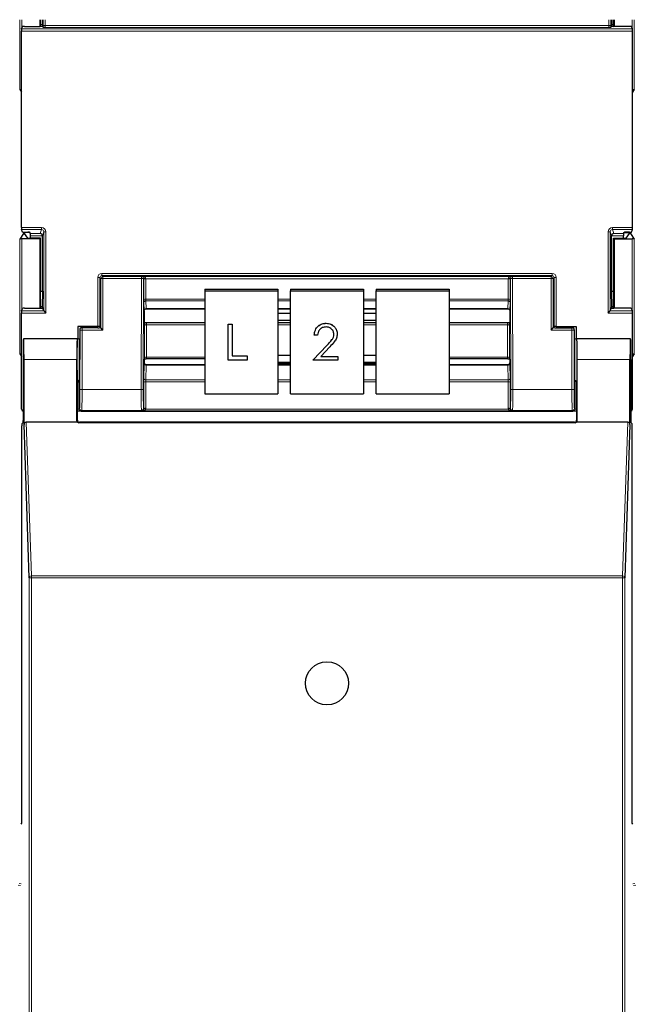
# Paper-space layout 'Blatt3' of a CAD drawing. Header units: millimetres. Extents: x 5 to 418, y 2 to 292.
# Tile 7 of 93: x 78 to 88, y 120 to 136. Entities that reach past the tile are written whole.
import ezdxf

# ---------------------------------------------------------------- set-up
doc = ezdxf.new("R2010")
doc.units = ezdxf.units.MM

psp = doc.layouts.new('Blatt3')

# ---------------------------------------------------------------- linework, layer by layer
at = {"color": 7, "linetype": 'Continuous', "lineweight": 18}
for p, q in [((77.8067, 134.6905), (77.8067, 135.8063)), ((77.8401, 135.8063), (77.8401, 135.6726)), ((78.179, 135.7142), (78.179, 135.8063)), ((78.2123, 135.8063), (78.2123, 135.7142)), ((87.2028, 135.7142), (87.2028, 135.8063)), ((87.2361, 135.8063), (87.2361, 135.7142)), ((87.575, 135.6726), (87.575, 135.8063)), ((87.6084, 135.8063), (87.6084, 134.6905)), ((87.5804, 135.6247), (77.8347, 135.6247)), ((77.8352, 135.658), (87.5799, 135.658)), ((78.179, 135.7142), (78.2123, 135.7142)), ((78.2123, 135.7142), (87.2028, 135.7142)), ((87.2017, 135.6809), (78.2134, 135.6809)), ((87.2361, 135.7142), (87.2028, 135.7142)), ((77.8347, 132.4892), (78.1544, 132.4892)), ((78.1544, 132.4892), (78.1544, 132.4559)), ((87.2607, 132.4892), (87.5804, 132.4892)), ((87.2607, 132.4559), (87.2607, 132.4892)), ((78.1544, 132.4559), (77.8352, 132.4559)), ((77.8649, 132.3928), (77.8649, 132.4141)), ((77.8982, 132.4139), (77.8982, 132.4082)), ((77.9753, 132.392), (78.1331, 132.392)), ((78.1658, 132.3587), (77.9759, 132.3587)), ((78.1331, 132.392), (78.1544, 132.4559)), ((78.1877, 132.4225), (78.1659, 132.357)), ((78.1877, 132.4225), (78.221, 132.4225)), ((78.1877, 131.1581), (78.1877, 132.4225)), ((78.221, 132.4225), (78.221, 131.1247)), ((87.1941, 131.1247), (87.1941, 132.4225)), ((87.1941, 132.4225), (87.2274, 132.4225)), ((87.2274, 132.4225), (87.2274, 131.1581)), ((87.2492, 132.357), (87.2274, 132.4225)), ((87.4392, 132.3587), (87.2493, 132.3587)), ((87.5799, 132.4559), (87.2607, 132.4559)), ((87.2607, 132.4559), (87.282, 132.392)), ((87.282, 132.392), (87.4398, 132.392)), ((87.5168, 132.4082), (87.5168, 132.4139)), ((87.5502, 132.4141), (87.5502, 132.3928)), ((77.8067, 130.4739), (77.8067, 132.3055)), ((77.8401, 132.3063), (77.8401, 131.1726)), ((87.575, 131.1726), (87.575, 132.3063)), ((87.6084, 132.3055), (87.6084, 130.4739)), ((79.1164, 131.7231), (79.1164, 131.7564)), ((79.1164, 131.7564), (86.2986, 131.7564)), ((79.1164, 131.7231), (79.1328, 131.7068)), ((86.2986, 131.7231), (79.1164, 131.7231)), ((79.1328, 131.6734), (79.1328, 131.7068)), ((79.1328, 131.7068), (79.7488, 131.7068)), ((79.7488, 131.7068), (79.7519, 131.7098)), ((79.7488, 131.6734), (79.7488, 131.7068)), ((79.7519, 131.7098), (85.6632, 131.7098)), ((85.6632, 131.7098), (85.6663, 131.7068)), ((85.6663, 131.7068), (86.2823, 131.7068)), ((85.6663, 131.6734), (85.6663, 131.7068)), ((86.2823, 131.7068), (86.2986, 131.7231)), ((86.2823, 131.7068), (86.2823, 131.6734)), ((86.2986, 131.7231), (86.2986, 131.7564)), ((79.0498, 131.6897), (79.0831, 131.6897)), ((79.0498, 130.9086), (79.0498, 131.6897)), ((79.0994, 131.6734), (79.0831, 131.6897)), ((79.0831, 131.6897), (79.0831, 130.9078)), ((79.1328, 131.6734), (79.0994, 131.6734)), ((79.0994, 130.8856), (79.0994, 131.6734)), ((79.1328, 131.6734), (79.1328, 130.8523)), ((79.7488, 131.6734), (79.1328, 131.6734)), ((79.7434, 129.902), (79.7488, 131.6734)), ((79.7488, 131.6734), (79.7821, 131.6733)), ((79.7821, 131.6733), (79.7767, 129.9019)), ((79.7841, 131.6752), (79.7821, 131.6733)), ((79.784, 131.3397), (79.784, 131.665)), ((79.8174, 131.6707), (79.8174, 131.3454)), ((85.5977, 131.6707), (79.8174, 131.6707)), ((85.5977, 131.3454), (85.5977, 131.6707)), ((85.633, 131.6733), (85.631, 131.6752)), ((85.631, 131.665), (85.631, 131.3397)), ((85.633, 131.6733), (85.6663, 131.6734)), ((85.6384, 129.9019), (85.633, 131.6733)), ((85.6663, 131.6734), (85.6717, 129.902)), ((86.2823, 131.6734), (85.6663, 131.6734)), ((86.2823, 130.8523), (86.2823, 131.6734)), ((86.2823, 131.6734), (86.3157, 131.6734)), ((86.332, 131.6897), (86.3157, 131.6734)), ((86.3157, 131.6734), (86.3157, 130.8856)), ((86.332, 130.9078), (86.332, 131.6897)), ((86.332, 131.6897), (86.3653, 131.6897)), ((86.3653, 131.6897), (86.3653, 130.9086)), ((79.7903, 131.1636), (79.7846, 131.2887)), ((79.8174, 131.3454), (80.7575, 131.3454)), ((80.7575, 131.3199), (79.818, 131.3199)), ((79.818, 131.3199), (79.8236, 131.1948)), ((81.9242, 131.3454), (82.1242, 131.3454)), ((82.1242, 131.3199), (81.9242, 131.3199)), ((83.2909, 131.3454), (83.4909, 131.3454)), ((83.4909, 131.3199), (83.2909, 131.3199)), ((84.6575, 131.3454), (85.5977, 131.3454)), ((85.5971, 131.3199), (84.6575, 131.3199)), ((85.5915, 131.1948), (85.5971, 131.3199)), ((85.6305, 131.2887), (85.6248, 131.1636)), ((78.221, 131.1247), (77.8347, 131.1247)), ((77.8352, 131.158), (78.1877, 131.158)), ((79.8236, 131.1948), (80.7575, 131.1948)), ((81.9242, 131.1948), (82.1242, 131.1948)), ((83.2909, 131.1948), (83.4909, 131.1948)), ((84.6575, 131.1948), (85.5915, 131.1948)), ((87.5804, 131.1247), (87.1941, 131.1247)), ((87.2273, 131.158), (87.5799, 131.158)), ((79.7938, 130.4127), (79.7938, 130.9281)), ((79.8271, 130.9338), (79.8271, 130.4183)), ((80.7575, 130.9338), (79.8271, 130.9338)), ((82.1242, 130.9338), (81.9242, 130.9338)), ((83.4909, 130.9338), (83.2909, 130.9338)), ((85.588, 130.9338), (84.6575, 130.9338)), ((85.588, 130.4183), (85.588, 130.9338)), ((85.6213, 130.9281), (85.6213, 130.4127)), ((78.7661, 130.8523), (78.7614, 130.857)), ((78.7994, 130.8523), (78.7661, 130.8523)), ((78.7661, 129.902), (78.7661, 130.8523)), ((78.7948, 130.8903), (78.7994, 130.8856)), ((78.7994, 130.8523), (78.7994, 130.8856)), ((78.7994, 130.8856), (79.0994, 130.8856)), ((78.7994, 130.8523), (78.7994, 129.902)), ((79.1328, 130.8523), (78.7994, 130.8523)), ((86.6157, 130.8523), (86.2823, 130.8523)), ((86.3157, 130.8856), (86.6157, 130.8856)), ((86.6157, 130.8856), (86.6203, 130.8903)), ((86.6157, 130.8523), (86.6157, 130.8856)), ((86.6157, 129.902), (86.6157, 130.8523)), ((86.6157, 130.8523), (86.649, 130.8523)), ((86.6537, 130.857), (86.649, 130.8523)), ((86.649, 130.8523), (86.649, 129.902)), ((78.724, 130.7148), (78.7573, 130.7148)), ((82.7079, 130.6098), (82.7079, 130.6101)), ((78.7155, 130.3817), (77.8732, 130.3817)), ((79.7846, 130.0821), (79.7903, 130.3171)), ((79.8236, 130.2915), (79.818, 130.0564)), ((79.8236, 130.2915), (80.7575, 130.2915)), ((79.8271, 130.4183), (80.7575, 130.4183)), ((81.9242, 130.2915), (82.1242, 130.2915)), ((83.2909, 130.2915), (83.4909, 130.2915)), ((84.6575, 130.4183), (85.588, 130.4183)), ((84.6575, 130.2915), (85.5915, 130.2915)), ((85.5971, 130.0564), (85.5915, 130.2915)), ((85.6248, 130.3171), (85.6305, 130.0821)), ((87.5419, 130.3817), (86.6996, 130.3817)), ((78.7498, 130.0395), (78.7498, 129.5909)), ((79.784, 129.5988), (79.784, 130.0194)), ((79.8174, 130.0251), (79.8174, 129.6045)), ((80.7575, 130.0251), (79.8174, 130.0251)), ((79.818, 130.0564), (80.7575, 130.0564)), ((81.9242, 130.0564), (82.1242, 130.0564)), ((82.1242, 130.0251), (81.9242, 130.0251)), ((83.2909, 130.0564), (83.4909, 130.0564)), ((83.4909, 130.0251), (83.2909, 130.0251)), ((84.6575, 130.0564), (85.5971, 130.0564)), ((85.5977, 130.0251), (84.6575, 130.0251)), ((85.5977, 129.6045), (85.5977, 130.0251)), ((85.631, 130.0194), (85.631, 129.5988)), ((86.6653, 129.5909), (86.6653, 130.0395)), ((78.7994, 129.902), (78.7661, 129.902)), ((78.7994, 129.902), (79.7434, 129.902)), ((79.7434, 129.902), (79.7767, 129.9019)), ((85.6384, 129.9019), (85.6717, 129.902)), ((85.6717, 129.902), (86.6157, 129.902)), ((86.6157, 129.902), (86.649, 129.902)), ((78.7498, 129.5909), (78.7242, 129.5909)), ((78.7498, 129.5909), (78.761, 129.602)), ((78.7943, 129.5687), (78.7831, 129.5575)), ((79.7476, 129.5687), (78.7943, 129.5687)), ((79.7519, 129.5644), (79.7476, 129.5687)), ((85.6632, 129.5644), (79.7519, 129.5644)), ((79.7809, 129.6019), (79.784, 129.5988)), ((79.8162, 129.5919), (85.5989, 129.5919)), ((85.631, 129.5988), (85.6342, 129.6019)), ((85.6675, 129.5687), (85.6632, 129.5644)), ((86.6208, 129.5687), (85.6675, 129.5687)), ((86.632, 129.5575), (86.6208, 129.5687)), ((86.6541, 129.602), (86.6653, 129.5909)), ((86.6909, 129.5909), (86.6653, 129.5909)), ((77.9063, 129.3817), (77.9903, 126.9283)), ((78.7155, 129.4063), (78.7242, 129.415)), ((78.7575, 129.3817), (78.7485, 129.3727)), ((86.6666, 129.3727), (86.6576, 129.3817)), ((86.6909, 129.415), (86.6996, 129.4063)), ((87.4248, 126.9283), (87.5088, 129.3817)), ((77.957, 104.9872), (77.957, 126.8986)), ((77.957, 126.8986), (77.9903, 126.8986)), ((77.9903, 126.8986), (77.9903, 126.9283)), ((77.9903, 126.9283), (87.4248, 126.9283)), ((77.9903, 126.8986), (77.9903, 104.9867)), ((87.4248, 126.8986), (77.9903, 126.8986)), ((87.4248, 126.8986), (87.4248, 126.9283)), ((87.4248, 104.9867), (87.4248, 126.8986)), ((87.4248, 126.8986), (87.4581, 126.8986)), ((87.4581, 126.8986), (87.4581, 104.9872)), ((77.8194, 121.9889), (77.7814, 121.9927)), ((77.7933, 122.0182), (77.8254, 122.015)), ((87.5897, 122.015), (87.6218, 122.0182)), ((87.6337, 121.9927), (87.5956, 121.9889))]:
    psp.add_line(p, q, dxfattribs=at)
at = {"color": 7, "linetype": 'Continuous', "lineweight": 25}
for p, q in [((78.1242, 135.8063), (78.1242, 135.7001)), ((78.1351, 135.7001), (78.1351, 135.8063)), ((78.1654, 135.8063), (78.1651, 135.7259)), ((87.25, 135.7259), (87.2497, 135.8063)), ((87.28, 135.7001), (87.28, 135.8063)), ((87.2909, 135.8063), (87.2909, 135.7001)), ((77.8347, 132.4892), (77.8347, 135.6247)), ((77.8352, 135.658), (77.8486, 135.6983)), ((77.882, 135.7001), (78.1331, 135.7001)), ((78.1651, 135.7259), (78.1351, 135.7259)), ((78.1651, 135.7259), (78.1698, 135.7118)), ((78.1665, 135.7018), (78.1698, 135.7118)), ((78.1791, 135.6839), (78.1698, 135.7118)), ((87.236, 135.6839), (87.2453, 135.7118)), ((87.25, 135.7259), (87.2453, 135.7118)), ((87.2486, 135.7018), (87.2453, 135.7118)), ((87.28, 135.7259), (87.25, 135.7259)), ((87.5331, 135.7001), (87.282, 135.7001)), ((87.5799, 135.658), (87.5665, 135.6983)), ((87.5804, 132.4892), (87.5804, 135.6247)), ((77.8067, 134.6905), (77.8347, 134.6486)), ((87.6084, 134.6905), (87.5804, 134.6486)), ((77.8649, 132.3928), (77.8067, 132.3055)), ((77.8486, 132.4156), (77.8352, 132.4559)), ((77.882, 132.4139), (77.9352, 132.4139)), ((77.883, 132.4081), (77.883, 132.3935)), ((77.9333, 132.3181), (77.883, 132.3935)), ((77.9699, 132.4082), (77.8982, 132.4082)), ((77.9753, 132.392), (77.9686, 132.4122)), ((77.9759, 132.3172), (77.9759, 132.3587)), ((78.1659, 131.4736), (78.1659, 132.357)), ((87.2492, 131.4736), (87.2492, 132.357)), ((87.4392, 132.3172), (87.4392, 132.3587)), ((87.4398, 132.392), (87.4465, 132.4122)), ((87.4452, 132.4082), (87.5168, 132.4082)), ((87.5331, 132.4139), (87.4798, 132.4139)), ((87.4818, 132.3181), (87.5321, 132.3935)), ((87.5321, 132.3935), (87.5321, 132.4081)), ((87.5502, 132.3928), (87.6084, 132.3055)), ((87.5665, 132.4156), (87.5799, 132.4559)), ((78.1242, 132.3063), (77.8401, 132.3063)), ((78.1351, 132.3172), (77.9666, 132.3172)), ((78.1351, 132.3172), (78.1242, 132.3063)), ((78.1242, 132.3063), (78.1242, 131.2001)), ((78.1351, 131.2001), (78.1351, 132.3172)), ((87.28, 132.3172), (87.2909, 132.3063)), ((87.28, 132.3172), (87.4485, 132.3172)), ((87.28, 131.2001), (87.28, 132.3172)), ((87.2909, 132.3063), (87.575, 132.3063)), ((87.2909, 132.3063), (87.2909, 131.2001)), ((78.1351, 131.4736), (78.1659, 131.4736)), ((78.1659, 131.4736), (78.1651, 131.2259)), ((80.7575, 131.5059), (81.9242, 131.5059)), ((80.7575, 131.5059), (80.7575, 131.477)), ((80.7575, 131.477), (80.7575, 129.8356)), ((80.7575, 131.477), (81.9242, 131.477)), ((81.9242, 131.5059), (81.9242, 131.477)), ((81.9242, 131.477), (81.9242, 129.8356)), ((82.1242, 131.5059), (83.2909, 131.5059)), ((82.1242, 131.5059), (82.1242, 131.477)), ((82.1242, 131.477), (83.2909, 131.477)), ((82.1242, 129.8356), (82.1242, 131.477)), ((83.2909, 131.5059), (83.2909, 131.477)), ((83.2909, 131.477), (83.2909, 129.8356)), ((83.4909, 131.5059), (84.6575, 131.5059)), ((83.4909, 131.5059), (83.4909, 131.477)), ((83.4909, 131.477), (84.6575, 131.477)), ((83.4909, 129.8356), (83.4909, 131.477)), ((84.6575, 131.5059), (84.6575, 131.477)), ((84.6575, 131.477), (84.6575, 129.8356)), ((87.25, 131.2259), (87.2492, 131.4736)), ((87.2492, 131.4736), (87.28, 131.4736)), ((78.1651, 131.2259), (78.1351, 131.2259)), ((78.1651, 131.2259), (78.1698, 131.2118)), ((87.25, 131.2259), (87.2453, 131.2118)), ((87.28, 131.2259), (87.25, 131.2259)), ((77.8347, 129.5903), (77.8347, 131.1247)), ((77.8352, 131.158), (77.8486, 131.1983)), ((77.882, 131.2001), (78.1331, 131.2001)), ((78.1665, 131.2018), (78.1698, 131.2118)), ((78.1877, 131.1581), (78.1698, 131.2118)), ((78.1877, 131.158), (78.221, 131.1247)), ((79.7909, 131.161), (79.7909, 130.9771)), ((79.7909, 131.161), (79.7909, 131.161)), ((79.824, 131.1928), (80.7575, 131.1928)), ((81.9242, 131.1928), (82.1242, 131.1928)), ((82.1242, 131.1911), (81.9242, 131.1911)), ((82.1242, 131.1151), (81.9242, 131.1151)), ((83.2909, 131.1928), (83.4909, 131.1928)), ((83.4909, 131.1911), (83.2909, 131.1911)), ((83.4909, 131.1151), (83.2909, 131.1151)), ((84.6575, 131.1928), (85.5911, 131.1928)), ((85.6242, 131.161), (85.6242, 130.9771)), ((87.1941, 131.1247), (87.2273, 131.158)), ((87.2274, 131.1581), (87.2453, 131.2118)), ((87.2486, 131.2018), (87.2453, 131.2118)), ((87.5331, 131.2001), (87.282, 131.2001)), ((87.5799, 131.158), (87.5665, 131.1983)), ((87.5804, 129.5903), (87.5804, 131.1247)), ((78.7309, 130.9086), (78.7309, 130.715)), ((79.0498, 130.9086), (78.7309, 130.9086)), ((79.7941, 130.9739), (79.7909, 130.9771)), ((79.8285, 130.9729), (80.7575, 130.9729)), ((81.1329, 130.9468), (81.1935, 130.9468)), ((81.1329, 130.9465), (81.1329, 130.9468)), ((81.1329, 130.3721), (81.1329, 130.9465)), ((81.1329, 130.9465), (81.1935, 130.9465)), ((81.1935, 130.9465), (81.1935, 130.9468)), ((81.1935, 130.9465), (81.1935, 130.4392)), ((81.9242, 131.0126), (82.1242, 131.0126)), ((81.9242, 130.9729), (82.1242, 130.9729)), ((82.6943, 130.9613), (82.6943, 130.9616)), ((83.2909, 131.0126), (83.4909, 131.0126)), ((83.2909, 130.9729), (83.4909, 130.9729)), ((84.6575, 130.9729), (85.5866, 130.9729)), ((85.621, 130.9739), (85.6242, 130.9771)), ((86.3653, 130.9086), (86.6842, 130.9086)), ((86.6842, 130.9086), (86.6842, 130.715)), ((78.7614, 130.857), (78.7614, 130.3817)), ((79.0501, 130.8903), (78.7948, 130.8903)), ((79.0831, 130.9078), (79.0899, 130.8976)), ((79.0834, 130.8909), (79.0899, 130.8952)), ((79.0899, 130.8976), (79.0899, 130.8952)), ((79.0994, 130.8856), (79.0899, 130.8952)), ((79.1328, 130.8523), (79.0994, 130.8856)), ((82.5041, 130.7698), (82.5041, 130.7701)), ((82.5565, 130.7698), (82.5041, 130.7698)), ((82.8706, 130.7905), (82.8706, 130.7908)), ((86.2823, 130.8523), (86.3157, 130.8856)), ((86.3157, 130.8856), (86.3252, 130.8952)), ((86.332, 130.9078), (86.3252, 130.8976)), ((86.3252, 130.8976), (86.3252, 130.8952)), ((86.3317, 130.8909), (86.3252, 130.8952)), ((86.365, 130.8903), (86.6203, 130.8903)), ((86.6537, 130.857), (86.6537, 130.3817)), ((77.8667, 130.7128), (77.8645, 130.715)), ((78.7242, 130.715), (77.8645, 130.715)), ((78.7213, 130.715), (77.8674, 130.715)), ((78.7215, 130.7147), (78.724, 130.7128)), ((78.7242, 130.715), (78.7614, 130.715)), ((82.4817, 130.3724), (82.7079, 130.6101)), ((82.4817, 130.3721), (82.7079, 130.6098)), ((86.6537, 130.715), (86.6909, 130.715)), ((86.6578, 130.7148), (86.6911, 130.7148)), ((87.5506, 130.715), (86.6909, 130.715)), ((86.6911, 130.7128), (86.6935, 130.7147)), ((87.5477, 130.715), (86.6938, 130.715)), ((87.5484, 130.7128), (87.5506, 130.715)), ((77.8067, 130.4739), (77.8347, 130.4319)), ((81.1935, 130.4395), (81.4359, 130.4395)), ((81.1935, 130.4392), (81.4359, 130.4392)), ((81.4359, 130.4392), (81.4359, 130.4395)), ((81.4359, 130.4392), (81.4359, 130.3721)), ((82.1242, 130.4447), (81.9242, 130.4447)), ((82.7525, 130.5844), (82.6066, 130.431)), ((83.4909, 130.4447), (83.2909, 130.4447)), ((87.6084, 130.4739), (87.5804, 130.4319)), ((77.8586, 130.3817), (77.8586, 129.4086)), ((77.8732, 129.3446), (77.8732, 130.3817)), ((78.7155, 129.4063), (78.7155, 130.3817)), ((79.7939, 130.3898), (79.7909, 130.3868)), ((79.7909, 130.3868), (79.7909, 130.332)), ((79.7909, 130.332), (79.7909, 130.332)), ((80.7575, 130.2993), (79.8241, 130.2993)), ((80.7575, 130.3908), (79.8281, 130.3908)), ((81.4359, 130.3721), (81.1329, 130.3721)), ((81.9242, 130.3423), (82.1242, 130.3423)), ((81.9242, 130.3241), (82.1242, 130.3241)), ((82.1242, 130.2993), (81.9242, 130.2993)), ((82.4817, 130.3721), (82.4817, 130.3724)), ((82.878, 130.3721), (82.4817, 130.3721)), ((82.6066, 130.431), (82.878, 130.431)), ((82.6069, 130.4313), (82.878, 130.4313)), ((82.878, 130.431), (82.878, 130.4313)), ((82.878, 130.431), (82.878, 130.3721)), ((83.2909, 130.3423), (83.4909, 130.3423)), ((83.2909, 130.3241), (83.4909, 130.3241)), ((83.4909, 130.2993), (83.2909, 130.2993)), ((85.587, 130.3908), (84.6575, 130.3908)), ((85.591, 130.2993), (84.6575, 130.2993)), ((85.6212, 130.3898), (85.6242, 130.3868)), ((85.6242, 130.3868), (85.6242, 130.332)), ((85.6242, 130.332), (85.6242, 130.332)), ((86.6996, 129.4063), (86.6996, 130.3817)), ((87.5419, 129.3446), (87.5419, 130.3817)), ((87.5565, 130.3817), (87.5565, 129.4086)), ((78.7242, 129.415), (78.7242, 130.015)), ((78.7557, 130.0483), (78.7498, 130.0395)), ((86.6594, 130.0483), (86.6653, 130.0395)), ((86.6909, 130.015), (86.6909, 129.415)), ((80.7575, 129.8356), (81.9242, 129.8356)), ((82.1242, 129.8356), (83.2909, 129.8356)), ((83.4909, 129.8356), (84.6575, 129.8356)), ((78.7257, 129.557), (78.7242, 129.557)), ((78.8405, 129.557), (86.5746, 129.557)), ((86.6909, 129.557), (86.6894, 129.557)), ((77.8403, 129.3575), (77.8581, 129.3753)), ((77.957, 126.8986), (77.8732, 129.3446)), ((78.7263, 129.3817), (77.9063, 129.3817)), ((86.6666, 129.3727), (78.7485, 129.3727)), ((86.6576, 129.3817), (78.7575, 129.3817)), ((87.5088, 129.3817), (86.6888, 129.3817)), ((87.5419, 129.3446), (87.4581, 126.8986)), ((87.557, 129.3753), (87.5748, 129.3575)), ((77.8397, 122.9817), (77.8397, 129.3242)), ((87.5754, 122.9817), (87.5754, 129.3242)), ((77.8254, 122.9674), (77.8397, 122.9817)), ((87.5897, 122.9674), (87.5754, 122.9817))]:
    psp.add_line(p, q, dxfattribs=at)
psp.add_circle((82.7075, 125.215), 0.3442, dxfattribs=at)
at = {"color": 7, "linetype": 'Continuous', "lineweight": 18}
for centre, radius, start, end in [((79.1328, 131.6734), 0.0333, 90.02044, 179.97956), ((79.7488, 131.6734), 0.0333, 359.84417, 89.97948), ((85.6663, 131.6734), 0.0333, 90.02052, 180.15583), ((86.2823, 131.6734), 0.0333, 0.02044, 89.97956), ((79.8095, 131.6164), 0.0548, 81.72868, 117.63396), ((79.8081, 131.2464), 0.4295, 88.75881, 93.20619), ((85.607, 131.2464), 0.4295, 86.79381, 91.24119), ((85.6056, 131.6164), 0.0548, 62.36604, 98.27132), ((79.8095, 131.2911), 0.0548, 81.72868, 117.63396), ((79.8172, 131.2873), 0.0326, 88.66024, 177.59954), ((85.5979, 131.2873), 0.0326, 2.40046, 91.33976), ((85.6056, 131.2911), 0.0548, 62.36604, 98.27132), ((79.8228, 131.1622), 0.0326, 88.66024, 177.59954), ((85.5923, 131.1622), 0.0326, 2.40046, 91.33976), ((79.8192, 130.8795), 0.0548, 81.72868, 117.63396), ((85.5959, 130.8795), 0.0548, 62.36604, 98.27132), ((78.7994, 130.8523), 0.0333, 90.02044, 179.97956), ((86.6157, 130.8523), 0.0333, 0.02044, 89.97956), ((79.8205, 130.322), 0.0307, 189.14008, 275.72189), ((79.8192, 130.3641), 0.0548, 81.72868, 117.63396), ((85.5959, 130.3641), 0.0548, 62.36604, 98.27132), ((85.5946, 130.322), 0.0307, 264.27811, 350.85992), ((79.8095, 129.9708), 0.0548, 81.72868, 117.63396), ((79.8149, 130.087), 0.0307, 189.14008, 275.72189), ((85.6002, 130.087), 0.0307, 264.27811, 350.85992), ((85.6056, 129.9708), 0.0548, 62.36604, 98.27132), ((78.7943, 129.602), 0.0333, 180.02044, 269.97956), ((79.7476, 129.602), 0.0333, 270.02036, 359.8033), ((79.799, 129.541), 0.0538, 71.31698, 106.71781), ((79.8095, 129.5502), 0.0548, 81.72868, 117.63396), ((85.6056, 129.5502), 0.0548, 62.36604, 98.27132), ((85.6161, 129.541), 0.0538, 73.28219, 108.68302), ((85.6675, 129.602), 0.0333, 180.1967, 269.97964), ((86.6208, 129.602), 0.0333, 270.02044, 359.97956), ((77.9889, 126.8963), 0.032, 87.42531, 175.98585), ((87.4262, 126.8963), 0.032, 4.01415, 92.57469)]:
    psp.add_arc(centre, radius, start, end, dxfattribs=at)
at = {"color": 7, "linetype": 'Continuous', "lineweight": 25}
for centre, major_axis, ratio, start_param, end_param in [((77.8352, 135.6247), (0, 0.0333), 0.0174551, 0.0523599, 1.5707963), ((77.882, 135.6983), (0.0333, 0), 0.0524078, 1.5707963, 3.1241394), ((78.1331, 135.7018), (0.0333, 0), 0.0524078, 4.712389, 6.265732), ((87.282, 135.7018), (0.0333, 0), 0.0524078, 3.1590459, 4.712389), ((87.5331, 135.6983), (0.0333, 0), 0.0524078, 0.0174533, 1.5707963), ((87.5798, 135.6247), (0, 0.0333), 0.0174551, 4.712389, 6.2308254), ((77.8401, 134.6905), (0.0333, 0), 0.0261859, 3.1590459, 4.712389), ((87.575, 134.6905), (0.0333, 0), 0.0261859, 4.712389, 6.265732), ((77.8352, 132.4892), (0, 0.0333), 0.0174551, 1.5707963, 3.0892328), ((87.5798, 132.4892), (0, 0.0333), 0.0174551, 3.1939525, 4.712389), ((77.882, 132.4156), (0.0333, 0), 0.0524078, 3.1590459, 4.712389), ((77.8982, 132.3927), (0.0333, 0), 0.0261859, 2.045545, 3.1241394), ((77.8982, 132.407), (0.0333, 0), 0.0349208, 1.5707963, 2.045545), ((77.9352, 132.4121), (0.0333, 0), 0.0524078, 0.0174533, 1.5707963), ((77.9753, 132.3587), (0, 0.0333), 0.0174551, 4.712389, 6.2308254), ((78.1331, 132.3587), (-0.0199, 0.0275), 0.9462863, 4.1136959, 5.6321324), ((78.1325, 132.3569), (-0.0105, -0.0317), 0.9984779, 1.8927601, 1.9442066), ((87.2826, 132.3569), (0.0105, -0.0317), 0.9984779, 4.3389788, 4.3904252), ((87.282, 132.3587), (0.0199, 0.0275), 0.9462863, 0.6510529, 2.1694894), ((87.4398, 132.3587), (0, 0.0333), 0.0174551, 0.0523599, 1.5707963), ((87.4798, 132.4121), (0.0333, 0), 0.0524078, 1.5707963, 3.1241394), ((87.5168, 132.407), (0.0333, 0), 0.0349208, 1.0960477, 1.5707963), ((87.5168, 132.3927), (0.0333, 0), 0.0261859, 0.0174533, 1.0960477), ((87.5331, 132.4156), (0.0333, 0), 0.0524078, 4.712389, 6.265732), ((77.8401, 132.3055), (0.0333, 0), 0.0261859, 1.5707963, 3.1241394), ((77.9666, 132.3181), (0.0333, 0), 0.0261859, 3.1590459, 4.712389), ((87.4485, 132.3181), (0.0333, 0), 0.0261859, 4.712389, 6.265732), ((87.575, 132.3055), (0.0333, 0), 0.0261859, 0.0174533, 1.5707963), ((77.8352, 131.1247), (0, 0.0333), 0.0174551, 0.0523599, 1.5707963), ((77.882, 131.1983), (0.0333, 0), 0.0524078, 1.5707963, 3.1241394), ((78.1331, 131.2018), (0.0333, 0), 0.0524078, 4.712389, 6.265732), ((78.221, 131.1581), (0.0333, 0), 0.0524078, 3.1590459, 3.1939525), ((79.8242, 131.2261), (0.0002, 0.0333), 0.034909, 3.1418078, 3.3561641), ((85.5909, 131.2261), (-0.0002, 0.0333), 0.034909, 2.9270212, 3.1413775), ((87.1941, 131.1581), (0.0333, 0), 0.0524078, 6.2308254, 6.265732), ((87.282, 131.2018), (0.0333, 0), 0.0524078, 3.1590459, 4.712389), ((87.5331, 131.1983), (0.0333, 0), 0.0524078, 0.0174533, 1.5707963), ((87.5798, 131.1247), (0, 0.0333), 0.0174551, 4.712389, 6.2308254), ((79.0498, 130.9078), (0.0333, 0), 0.0261859, 0.0174533, 1.5707963), ((79.795, 130.9397), (0.0002, 0.0667), 0.017455, 1.0317492, 1.745383), ((85.6201, 130.9397), (-0.0002, 0.0667), 0.017455, 4.5378023, 5.2514361), ((86.3653, 130.9078), (0.0333, 0), 0.0261859, 1.5707963, 3.1241394), ((78.7948, 130.857), (-0.0236, 0.0236), 0.9996955, 5.4979394, 7.0684312), ((79.0501, 130.8909), (0.0333, 0), 0.0174551, 4.712389, 6.2570054), ((86.365, 130.8909), (0.0333, 0), 0.0174551, 3.1677726, 4.712389), ((86.6203, 130.857), (0.0236, 0.0236), 0.9996955, 5.4979394, 7.0684312), ((77.8645, 130.3817), (0, 0.3333), 0.0174551, 0, 1.5707963), ((77.8674, 130.3817), (0, 0.3333), 0.0174551, 4.712389, 6.3990863), ((78.7213, 130.3817), (0, 0.3333), 0.0174551, 6.2415702, 7.8539816), ((78.7242, 130.3817), (0, 0.3667), 0.0174551, 0.4315851, 3.1400061), ((78.7242, 130.3817), (0, 0.3333), 0.0174551, 0, 0.0349066), ((78.7576, 130.3817), (0, 0.3333), 0.0192006, 0.0349066, 2.9822904), ((86.6909, 130.3817), (0, 0.3333), 0.0174551, 6.2482787, 6.2831853), ((86.6938, 130.3817), (0, 0.3333), 0.0174551, 4.712389, 6.3248004), ((87.5477, 130.3817), (0, 0.3333), 0.0174551, 6.1672844, 7.8539816), ((87.5506, 130.3817), (0, 0.3333), 0.0174551, 4.712389, 6.2831853), ((77.8401, 130.4739), (0.0333, 0), 0.0261859, 3.1590459, 4.712389), ((87.575, 130.4739), (0.0333, 0), 0.0261859, 4.712389, 6.265732), ((78.7556, 130.3817), (0, 0.3333), 0.0174551, 3.1677726, 4.712389), ((79.795, 130.4242), (0.0002, 0.0667), 0.017455, 1.745383, 2.1135034), ((85.6201, 130.4242), (-0.0002, 0.0667), 0.017455, 4.1696819, 4.5378023), ((86.6595, 130.3817), (0, 0.3333), 0.0174551, 1.5707963, 3.1154127), ((78.7165, 130.0395), (0.0333, 0), 0.0261859, 5.1599776, 6.265732), ((77.868, 129.5903), (-0.0236, -0.0236), 0.9996955, 5.4979394, 6.783802), ((87.5471, 129.5903), (0.0236, -0.0236), 0.9996955, 5.7825687, 7.0684312), ((77.8403, 129.3242), (0, 0.0333), 0.0174551, 0.0174533, 1.5707963), ((77.8581, 129.4086), (0, 0.0333), 0.0174551, 3.1590459, 4.712389), ((77.9065, 129.3443), (-0.0013, 0.0374), 0.8908988, 6.2526748, 7.8155478), ((78.7488, 129.4063), (0.0236, 0.0236), 0.9996955, 2.3563468, 3.1864609), ((78.7576, 129.415), (-0.0236, -0.0236), 0.9996955, 5.4979394, 7.0684312), ((78.7497, 129.4072), (0.0137, 0.032), 0.9516992, 2.7872637, 3.5276413), ((86.6575, 129.415), (-0.0236, 0.0236), 0.9996955, 2.3563468, 3.9268385), ((86.6654, 129.4072), (-0.0137, 0.032), 0.9516992, 2.755544, 3.4959216), ((86.6663, 129.4063), (-0.0236, 0.0236), 0.9996955, 3.0967244, 3.9268385), ((87.5086, 129.3443), (0.0013, 0.0374), 0.8908988, 4.7508228, 6.3136958), ((87.557, 129.4086), (0, 0.0333), 0.0174551, 1.5707963, 3.1241394), ((87.5748, 129.3242), (0, 0.0333), 0.0174551, 4.712389, 6.265732)]:
    psp.add_ellipse(centre, major_axis=major_axis, ratio=ratio, start_param=start_param, end_param=end_param, dxfattribs=at)
at = {"color": 7, "linetype": 'Continuous', "lineweight": 18}
for centre, major_axis, ratio, start_param, end_param in [((78.1801, 135.7142), (0, 0.0667), 0.0174551, 1.5707963, 2.0425627), ((78.2135, 135.7142), (0, 0.0333), 0.0349101, 1.5707963, 3.0892328), ((87.2016, 135.7142), (0, 0.0333), 0.0349101, 3.1939525, 4.712389), ((87.2349, 135.7142), (0, 0.0667), 0.0174551, 4.2406227, 4.712389), ((78.1544, 132.4224), (-0.0211, -0.0633), 0.9984779, 1.8927601, 3.462643), ((87.2607, 132.4224), (0.0211, -0.0633), 0.9984779, 2.8205423, 4.3904252), ((78.1544, 132.4224), (0.0106, 0.0318), 0.9954497, 5.0343527, 6.6042357), ((87.2607, 132.4224), (-0.0106, 0.0318), 0.9954497, 5.962135, 7.5320179), ((79.1165, 131.6897), (0.0472, -0.0472), 0.9996955, 2.3563468, 3.9268385), ((79.1165, 131.6897), (-0.0236, 0.0236), 0.999087, 5.4979394, 7.0684312), ((79.7519, 131.6765), (-0.0126, 0.0311), 0.9515581, 4.3066748, 5.8802434), ((79.7519, 131.6765), (0.0655, -0.0008), 0.5086981, 0.0033224, 1.576891), ((85.6632, 131.6765), (0.0655, 0.0008), 0.5086981, 1.5647017, 3.1382703), ((85.6632, 131.6765), (0.0126, 0.0311), 0.9515581, 0.4029419, 1.9765105), ((86.2986, 131.6897), (-0.0472, -0.0472), 0.9996955, 2.3563468, 3.9268385), ((86.2986, 131.6897), (0.0236, 0.0236), 0.999087, 5.4979394, 7.0684312), ((79.7852, 131.6766), (0.0002, 0.0667), 0.017455, 1.5910756, 1.745383), ((79.8186, 131.6765), (0.0002, 0.0333), 0.034909, 1.591237, 1.7455444), ((85.5965, 131.6765), (-0.0002, 0.0333), 0.034909, 4.5376409, 4.6919483), ((85.6299, 131.6766), (-0.0002, 0.0667), 0.017455, 4.5378023, 4.6921097), ((79.7852, 131.3513), (0.0002, 0.0667), 0.017455, 1.745383, 2.7925805), ((79.8186, 131.3512), (0.0002, 0.0333), 0.034909, 1.7455444, 2.792742), ((85.5965, 131.3512), (-0.0002, 0.0333), 0.034909, 3.4904434, 4.5376409), ((85.6299, 131.3513), (-0.0002, 0.0667), 0.017455, 3.4906048, 4.5378023), ((79.7908, 131.2262), (0.0002, 0.0667), 0.017455, 2.7925805, 3.3471363), ((79.8242, 131.2261), (0.0002, 0.0333), 0.034909, 2.792742, 3.1418078), ((85.5909, 131.2261), (-0.0002, 0.0333), 0.034909, 3.1413775, 3.4904434), ((85.6242, 131.2262), (-0.0002, 0.0667), 0.017455, 2.936049, 3.4906048), ((79.8283, 130.9396), (0.0002, 0.0333), 0.034909, 6.2659472, 8.0287297), ((85.5868, 130.9396), (-0.0002, 0.0333), 0.034909, 4.5376409, 6.3004235), ((86.6575, 130.3817), (0, 0.3333), 0.0192006, 3.300895, 6.2482787), ((86.6909, 130.3817), (0, 0.3667), 0.0174551, 3.1431792, 5.8516002), ((79.7908, 130.266), (0.0002, 0.0667), 0.017455, 0.1436297, 0.6981854), ((79.8242, 130.2659), (0.0002, 0.0333), 0.034909, 0.1349247, 0.6983468), ((79.8283, 130.4241), (0.0002, 0.0333), 0.034909, 1.7455444, 3.1592611), ((85.5868, 130.4241), (-0.0002, 0.0333), 0.034909, 3.1239242, 4.5376409), ((85.5909, 130.2659), (-0.0002, 0.0333), 0.034909, 5.5848385, 6.1482606), ((85.6242, 130.266), (-0.0002, 0.0667), 0.017455, 5.5849999, 6.1395556), ((79.7852, 130.031), (0.0002, 0.0667), 0.017455, 0.6981854, 1.745383), ((79.8186, 130.0309), (0.0002, 0.0333), 0.034909, 0.6983468, 1.7455444), ((85.5965, 130.0309), (-0.0002, 0.0333), 0.034909, 4.5376409, 5.5848385), ((85.6299, 130.031), (-0.0002, 0.0667), 0.017455, 4.5378023, 5.5849999), ((78.7609, 129.902), (0, 0.3), 0.0174551, 3.1590459, 4.712389), ((78.7942, 129.902), (0, 0.3333), 0.0157096, 3.1590459, 4.712389), ((79.7486, 129.902), (0.0009, 0.3333), 0.0157095, 1.5708399, 3.1241829), ((79.7819, 129.9019), (0.0009, 0.3), 0.017455, 1.5708501, 3.1241931), ((85.6332, 129.9019), (-0.0009, 0.3), 0.017455, 3.1589922, 4.7123352), ((85.6665, 129.902), (-0.0009, 0.3333), 0.0157095, 3.1590024, 4.7123455), ((86.6209, 129.902), (0, 0.3333), 0.0157096, 1.5707963, 3.1241394), ((86.6542, 129.902), (0, 0.3), 0.0174551, 1.5707963, 3.1241394), ((78.7831, 129.5909), (0.0236, 0.0236), 0.999087, 2.3563468, 3.9268385), ((79.7519, 129.5977), (0.0127, 0.0311), 0.9517046, 3.5460728, 4.9248829), ((79.7519, 129.5977), (0.0655, 0.0008), 0.5086435, 4.7062961, 6.0851062), ((79.7507, 129.5989), (-0.0139, 0.0306), 0.9906893, 4.0958032, 4.284408), ((79.7507, 129.6047), (-0.0271, 0.0612), 0.995438, 4.1059053, 4.2945101), ((85.6644, 129.6047), (0.0271, 0.0612), 0.995438, 1.9886753, 2.17728), ((85.6632, 129.5977), (0.0655, -0.0008), 0.5086435, 3.3396717, 4.7184819), ((85.6644, 129.5989), (0.0139, 0.0306), 0.9906893, 1.9987773, 2.1873821), ((85.6632, 129.5977), (-0.0127, 0.0311), 0.9517046, 1.3583024, 2.7371125), ((86.632, 129.5909), (0.0236, -0.0236), 0.999087, 5.4979394, 7.0684312)]:
    psp.add_ellipse(centre, major_axis=major_axis, ratio=ratio, start_param=start_param, end_param=end_param, dxfattribs=at)
at = {"color": 7, "linetype": 'Continuous', "lineweight": 25}
for points, knots in [([(78.2134, 135.6809), (78.2133, 135.6809), (78.2065, 135.6813), (78.1944, 135.6819), (78.1816, 135.6829), (78.1799, 135.6836), (78.1791, 135.6839)], [0, 0, 0, 0, 0.0069027, 0.4128976, 0.7521669, 1, 1, 1, 1]), ([(87.236, 135.6839), (87.2352, 135.6836), (87.2335, 135.6829), (87.2207, 135.6819), (87.2086, 135.6813), (87.2018, 135.6809), (87.2017, 135.6809)], [0, 0, 0, 0, 0.2478331, 0.5871024, 0.9930973, 1, 1, 1, 1]), ([(79.791, 131.1638), (79.791, 131.1638), (79.791, 131.1639), (79.7911, 131.165), (79.7916, 131.1674), (79.793, 131.1723), (79.7969, 131.18), (79.8051, 131.1877), (79.815, 131.1924), (79.8215, 131.1923), (79.824, 131.1923)], [0, 0, 0, 0, 0.0589879, 0.1238611, 0.1744013, 0.2546619, 0.4160732, 0.6475644, 0.8604761, 1, 1, 1, 1]), ([(85.5912, 131.1923), (85.5929, 131.1924), (85.5983, 131.1928), (85.6065, 131.1895), (85.6141, 131.1841), (85.619, 131.1781), (85.6219, 131.1726), (85.6233, 131.1682), (85.6238, 131.1656), (85.624, 131.1644), (85.6241, 131.1638), (85.6241, 131.1638), (85.6241, 131.1638)], [0, 0, 0, 0, 0.0928952, 0.2989097, 0.4649094, 0.604912, 0.7214194, 0.8102341, 0.8649665, 0.9068795, 0.9568689, 1, 1, 1, 1]), ([(79.7941, 130.9739), (79.7948, 130.9738), (79.7966, 130.9736), (79.8094, 130.9733), (79.8216, 130.973), (79.8284, 130.9729), (79.8285, 130.9729)], [0, 0, 0, 0, 0.2473085, 0.585443, 0.9931125, 1, 1, 1, 1]), ([(82.5041, 130.7701), (82.5075, 130.798), (82.5143, 130.8538), (82.5641, 130.9176), (82.6274, 130.9559), (82.672, 130.9597), (82.6943, 130.9616)], [0, 0, 0, 0, 0.2800291, 0.5595146, 0.7796675, 1, 1, 1, 1]), ([(82.5041, 130.7698), (82.5075, 130.7977), (82.5143, 130.8535), (82.5641, 130.9173), (82.6274, 130.9556), (82.672, 130.9594), (82.6943, 130.9613)], [0, 0, 0, 0, 0.2800291, 0.5595146, 0.7796675, 1, 1, 1, 1]), ([(82.6943, 130.9616), (82.7204, 130.9592), (82.7723, 130.9544), (82.8301, 130.9076), (82.865, 130.8508), (82.8687, 130.8108), (82.8706, 130.7908)], [0, 0, 0, 0, 0.2798903, 0.5592237, 0.7795824, 1, 1, 1, 1]), ([(82.6943, 130.9613), (82.7204, 130.9589), (82.7723, 130.9541), (82.8301, 130.9073), (82.865, 130.8505), (82.8687, 130.8105), (82.8706, 130.7905)], [0, 0, 0, 0, 0.2798903, 0.5592237, 0.7795824, 1, 1, 1, 1]), ([(85.5866, 130.9729), (85.5867, 130.9729), (85.5935, 130.973), (85.6057, 130.9733), (85.6185, 130.9736), (85.6203, 130.9738), (85.621, 130.9739)], [0, 0, 0, 0, 0.0068875, 0.41455701, 0.75269153, 1, 1, 1, 1]), ([(82.6917, 130.9023), (82.6717, 130.9003), (82.6319, 130.8963), (82.5869, 130.8605), (82.5627, 130.8155), (82.5585, 130.785), (82.5565, 130.7698)], [0, 0, 0, 0, 0.2796987, 0.5588466, 0.7791762, 1, 1, 1, 1]), ([(82.8182, 130.7859), (82.8158, 130.8036), (82.8108, 130.8392), (82.7752, 130.8768), (82.7342, 130.8992), (82.7058, 130.9013), (82.6917, 130.9023)], [0, 0, 0, 0, 0.2791258, 0.5589784, 0.77935, 1, 1, 1, 1]), ([(82.7079, 130.6101), (82.7359, 130.6385), (82.7748, 130.678), (82.8135, 130.7393), (82.8166, 130.7705), (82.8182, 130.7862)], [0, 0, 0, 0, 0.5607172, 0.7805321, 1, 1, 1, 1]), ([(82.7079, 130.6098), (82.7359, 130.6382), (82.7748, 130.6777), (82.8135, 130.739), (82.8166, 130.7703), (82.8182, 130.7859)], [0, 0, 0, 0, 0.5607172, 0.7805321, 1, 1, 1, 1]), ([(82.8706, 130.7905), (82.8682, 130.7677), (82.8634, 130.7221), (82.8168, 130.6532), (82.7769, 130.6105), (82.7525, 130.5844)], [0, 0, 0, 0, 0.27928789, 0.55915378, 1, 1, 1, 1]), ([(78.724, 130.7128), (78.7284, 130.7132), (78.7341, 130.7137), (78.744, 130.7142), (78.748, 130.7144), (78.7508, 130.7146), (78.7527, 130.7147), (78.7539, 130.7147), (78.7548, 130.7148), (78.7555, 130.7148), (78.756, 130.7148), (78.7564, 130.7148), (78.7567, 130.7148), (78.757, 130.7148), (78.7572, 130.7148), (78.7573, 130.7148), (78.7573, 130.7148)], [0, 0, 0, 0, 0.54992937, 0.70434334, 0.80621482, 0.87299381, 0.91666652, 0.94523052, 0.96395232, 0.9762787, 0.98445914, 0.98996088, 0.99561253, 0.99784007, 0.99963165, 1, 1, 1, 1]), ([(86.6578, 130.7148), (86.6578, 130.7148), (86.658, 130.7148), (86.6584, 130.7148), (86.6594, 130.7148), (86.6617, 130.7147), (86.6699, 130.7143), (86.682, 130.7136), (86.6883, 130.713), (86.6911, 130.7128)], [0, 0, 0, 0, 0.0018888, 0.004446, 0.0111679, 0.0408889, 0.1586871, 0.6296709, 1, 1, 1, 1]), ([(79.7909, 130.332), (79.7913, 130.3283), (79.792, 130.3208), (79.7977, 130.311), (79.8062, 130.3035), (79.815, 130.2999), (79.8212, 130.299), (79.8236, 130.299), (79.8242, 130.299)], [0, 0, 0, 0, 0.2147108, 0.4294223, 0.6441235, 0.8588478, 0.9659952, 1, 1, 1, 1]), ([(79.7998, 130.31), (79.7985, 130.3115), (79.7958, 130.3145), (79.7933, 130.3196), (79.7919, 130.3239), (79.7913, 130.3265), (79.7912, 130.3274), (79.7912, 130.3277), (79.7911, 130.3278)], [0, 0, 0, 0, 0.2517316, 0.5254353, 0.7337081, 0.8618917, 0.9605601, 1, 1, 1, 1]), ([(79.8281, 130.3908), (79.828, 130.3908), (79.8213, 130.3907), (79.8091, 130.3905), (79.7964, 130.3901), (79.7946, 130.3899), (79.7939, 130.3898)], [0, 0, 0, 0, 0.0069093, 0.4121797, 0.7519393, 1, 1, 1, 1]), ([(79.824, 130.2998), (79.8223, 130.2997), (79.8168, 130.2993), (79.8087, 130.3027), (79.8024, 130.3067), (79.8001, 130.3096), (79.7998, 130.31)], [0, 0, 0, 0, 0.1914603, 0.6026864, 0.9342801, 1, 1, 1, 1]), ([(85.6212, 130.3898), (85.6205, 130.3899), (85.6187, 130.3901), (85.606, 130.3905), (85.5938, 130.3907), (85.5871, 130.3908), (85.587, 130.3908)], [0, 0, 0, 0, 0.2480607, 0.5878203, 0.9930907, 1, 1, 1, 1]), ([(85.5909, 130.299), (85.5915, 130.299), (85.5939, 130.299), (85.6001, 130.2999), (85.6089, 130.3035), (85.6173, 130.311), (85.6231, 130.3208), (85.6238, 130.3283), (85.6242, 130.332)], [0, 0, 0, 0, 0.0340048, 0.1411522, 0.3558765, 0.5705777, 0.7852892, 1, 1, 1, 1]), ([(85.6239, 130.3278), (85.6239, 130.3275), (85.6238, 130.3268), (85.6233, 130.324), (85.6216, 130.3189), (85.6174, 130.3113), (85.6094, 130.3041), (85.5997, 130.2996), (85.5934, 130.2997), (85.591, 130.2998)], [0, 0, 0, 0, 0.0594616, 0.1154702, 0.2245848, 0.3871113, 0.6282733, 0.8591097, 1, 1, 1, 1]), ([(78.7556, 130.0483), (78.7555, 130.0483), (78.7537, 130.0482), (78.7481, 130.0473), (78.7395, 130.0438), (78.7311, 130.0362), (78.7253, 130.0263), (78.7246, 130.0188), (78.7242, 130.015)], [0, 0, 0, 0, 0.0099195, 0.1088769, 0.3316896, 0.5544681, 0.7772339, 1, 1, 1, 1]), ([(78.8405, 129.557), (78.8391, 129.557), (78.8363, 129.557), (78.8322, 129.557), (78.828, 129.5569), (78.8232, 129.5569), (78.8179, 129.5569), (78.8122, 129.5568), (78.8067, 129.5568), (78.8018, 129.5567), (78.7975, 129.5567), (78.7943, 129.5566), (78.7916, 129.5566), (78.7896, 129.5566), (78.7874, 129.5565), (78.7848, 129.5565), (78.7821, 129.5565), (78.7797, 129.5565), (78.777, 129.5566), (78.7738, 129.5566), (78.7701, 129.5566), (78.7664, 129.5567), (78.7622, 129.5567), (78.7575, 129.5568), (78.7521, 129.5568), (78.7464, 129.5569), (78.7413, 129.5569), (78.7369, 129.5569), (78.7332, 129.557), (78.7295, 129.557), (78.727, 129.557), (78.7257, 129.557)], [0, 0, 0, 0, 0.0327035, 0.065664, 0.0993426, 0.1332303, 0.1827443, 0.2326773, 0.2835144, 0.334519, 0.3718419, 0.4091641, 0.4278274, 0.4465257, 0.4655356, 0.4849073, 0.5107007, 0.5271211, 0.5439958, 0.5794138, 0.6151426, 0.6509424, 0.6867431, 0.7352518, 0.7839115, 0.8333092, 0.8831229, 0.911968, 0.940945, 0.9703816, 1, 1, 1, 1]), ([(78.7831, 129.5575), (78.7832, 129.5575), (78.7897, 129.5574), (78.8018, 129.5572), (78.8214, 129.557), (78.8349, 129.557), (78.8405, 129.557)], [0, 0, 0, 0, 0.00696, 0.4064555, 0.7501921, 1, 1, 1, 1]), ([(86.5746, 129.557), (86.5802, 129.557), (86.5937, 129.557), (86.6133, 129.5572), (86.6254, 129.5574), (86.6319, 129.5575), (86.632, 129.5575)], [0, 0, 0, 0, 0.2498079, 0.5935445, 0.99304, 1, 1, 1, 1]), ([(86.6894, 129.557), (86.6837, 129.557), (86.6695, 129.5569), (86.6544, 129.5568), (86.6426, 129.5566), (86.6361, 129.5565), (86.6303, 129.5565), (86.6221, 129.5566), (86.6101, 129.5568), (86.5928, 129.5569), (86.5795, 129.557), (86.5746, 129.557)], [0, 0, 0, 0, 0.1330646, 0.3341643, 0.4090242, 0.4845468, 0.5104177, 0.543717, 0.6868876, 0.8832255, 1, 1, 1, 1])]:
    psp.add_open_spline(points, degree=3, knots=knots, dxfattribs=at)
psp.add_open_spline([(86.6576, 130.0484), (86.6619, 130.0479), (86.6707, 130.0469), (86.6817, 130.0391), (86.6894, 130.0281), (86.6904, 130.0194), (86.6909, 130.015)], degree=3, dxfattribs=at)

doc.saveas('drawing.dxf')
